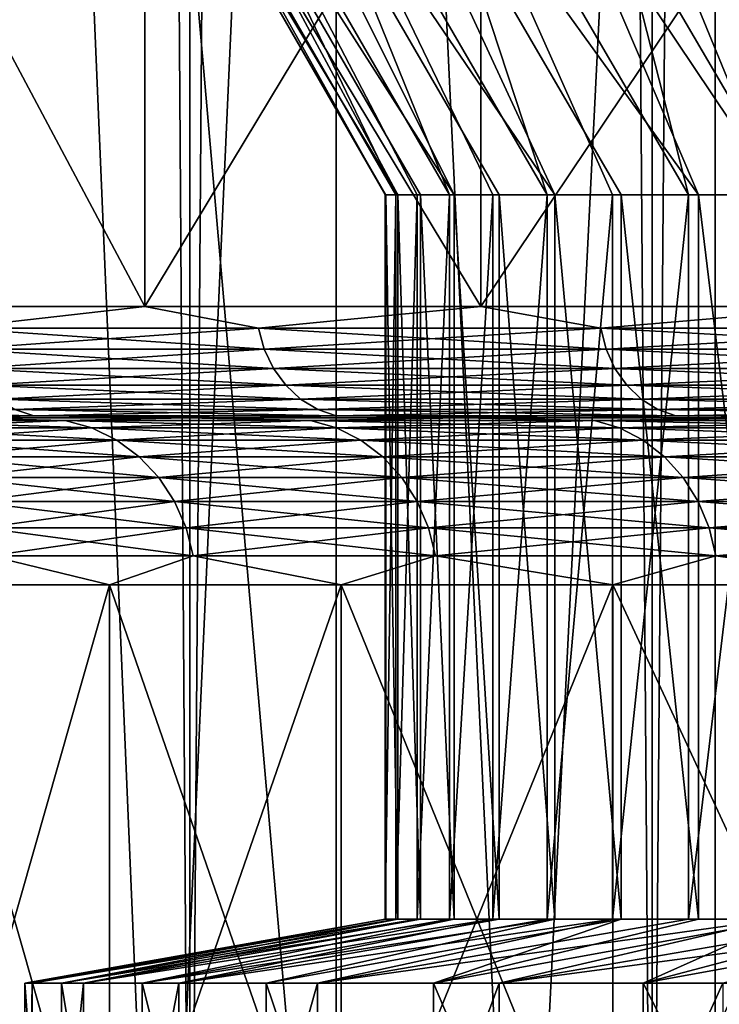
# Model space of a CAD drawing. Header units: metres. Extents: x -30 to 30, y -76 to 64.
# Tile 34 of 256: x -18.75 to -17.5, y -52.95 to -51.19. Entities that reach past the tile are written whole.
import ezdxf

# ---------------------------------------------------------------- set-up
doc = ezdxf.new("R2010")
doc.units = ezdxf.units.M
doc.layers.add('solid_508511', color=7, linetype='CONTINUOUS')

msp = doc.modelspace()

# ---------------------------------------------------------------- linework, layer by layer
at = {"layer": 'solid_508511'}
for points in [[(-19.216213, -54, -12.638717), (-19.216236, 57.5, -12.638679), (-18.448826, 57.5, -13.734654)], [(-18.448824, -54, 13.734659), (-18.448826, 57.5, 13.734654), (-19.216236, 57.5, 12.638679)], [(-19.216213, -54, 12.638717), (-18.448824, -54, 13.734659), (-19.216236, 57.5, 12.638679)], [(-18.448824, -54, -13.734659), (-19.216213, -54, -12.638717), (-18.448826, 57.5, -13.734654)], [(-18.448824, -54, -13.734659), (-18.448826, 57.5, -13.734654), (-17.618999, 57.5, -14.784141)], [(-17.619013, -54, 14.784127), (-17.618999, 57.5, 14.784141), (-18.448826, 57.5, 13.734654)], [(-18.448824, -54, 13.734659), (-17.619013, -54, 14.784127), (-18.448826, 57.5, 13.734654)], [(-17.619013, -54, -14.784127), (-18.448824, -54, -13.734659), (-17.618999, 57.5, -14.784141)], [(-17.619013, -54, -14.784127), (-17.618999, 57.5, -14.784141), (-16.729612, 57.5, -15.783537)], [(-16.729582, -54, -15.783569), (-17.619013, -54, -14.784127), (-16.729612, 57.5, -15.783537)], [(-17.619013, -54, 14.784127), (-16.729582, -54, 15.783569), (-17.618999, 57.5, 14.784141)], [(-16.729582, -54, 15.783569), (-16.729612, 57.5, 15.783537), (-17.618999, 57.5, 14.784141)], [(-18.798429, -54, -9.360506), (-18.501255, -54, -9.934965), (-18.798304, -47, -9.360759)], [(-18.501255, -54, 9.934965), (-18.798429, -54, 9.360506), (-18.798304, -47, 9.360759)], [(-18.186533, -54, -10.500001), (-18.186512, -47, -10.500049), (-18.798304, -47, -9.360759)], [(-18.501255, -54, -9.934965), (-18.186533, -54, -10.500001), (-18.798304, -47, -9.360759)], [(-18.501255, -54, 9.934965), (-18.798304, -47, 9.360759), (-18.186512, -47, 10.500049)], [(-18.186533, -54, 10.500001), (-18.501255, -54, 9.934965), (-18.186512, -47, 10.500049)], [(-18.186533, -54, -10.500001), (-17.854559, -54, -11.055076), (-18.186512, -47, -10.500049)], [(-17.854559, -54, 11.055076), (-18.186533, -54, 10.500001), (-18.186512, -47, 10.500049)], [(-17.854559, -54, -11.055076), (-17.505795, -47, -11.599435), (-18.186512, -47, -10.500049)], [(-17.854559, -54, 11.055076), (-18.186512, -47, 10.500049), (-17.505795, -47, 11.599435)], [(-17.854559, -54, -11.055076), (-17.50565, -54, -11.599666), (-17.505795, -47, -11.599435)], [(-17.50565, -54, 11.599666), (-17.854559, -54, 11.055076), (-17.505795, -47, 11.599435)], [(-16.758362, -54, -12.655328), (-16.758091, -47, -12.655681), (-17.505795, -47, -11.599435)], [(-17.140135, -54, -12.133251), (-16.758362, -54, -12.655328), (-17.505795, -47, -11.599435)], [(-17.50565, -54, -11.599666), (-17.140135, -54, -12.133251), (-17.505795, -47, -11.599435)], [(-17.50565, -54, 11.599666), (-17.505795, -47, 11.599435), (-16.758091, -47, 12.655681)], [(-17.140135, -54, 12.133251), (-17.50565, -54, 11.599666), (-16.758091, -47, 12.655681)], [(-18.075813, -51.5, -0.935416), (-18.613186, -50.5, -1.54682), (-18.674301, -50.5, -0.337605)], [(-18.098093, -51.5, 0.262706), (-18.674301, -50.5, -0.337605), (-18.656912, -50.5, 0.873546)], [(-18.096874, -51.5, -0.336333), (-18.674301, -50.5, -0.337605), (-18.098093, -51.5, 0.262706)], [(-18.075813, -51.5, -0.935416), (-18.674301, -50.5, -0.337605), (-18.096874, -51.5, -0.336333)], [(-18.079485, -51.5, 0.861537), (-18.656912, -50.5, 0.873546), (-18.561098, -50.5, 2.080669)], [(-18.098093, -51.5, 0.262706), (-18.656912, -50.5, 0.873546), (-18.079485, -51.5, 0.861537)], [(-17.974258, -51.5, -2.129802), (-18.473766, -50.5, -2.75016), (-18.613186, -50.5, -1.54682)], [(-18.034916, -51.5, -1.53356), (-18.613186, -50.5, -1.54682), (-18.075813, -51.5, -0.935416)], [(-17.974258, -51.5, -2.129802), (-18.613186, -50.5, -1.54682), (-18.034916, -51.5, -1.53356)], [(-17.982792, -51.5, 2.056502), (-18.561098, -50.5, 2.080669), (-18.387222, -50.5, 3.279238)], [(-18.041035, -51.5, 1.459806), (-18.561098, -50.5, 2.080669), (-17.982792, -51.5, 2.056502)], [(-18.079485, -51.5, 0.861537), (-18.561098, -50.5, 2.080669), (-18.041035, -51.5, 1.459806)], [(-17.793976, -51.5, -3.314277), (-18.256777, -50.5, -3.941254), (-18.473766, -50.5, -2.75016)], [(-17.893946, -51.5, -2.723361), (-18.473766, -50.5, -2.75016), (-17.974258, -51.5, -2.129802)], [(-17.793976, -51.5, -3.314277), (-18.473766, -50.5, -2.75016), (-17.893946, -51.5, -2.723361)], [(-17.807354, -51.5, 3.241626), (-18.387222, -50.5, 3.279238), (-18.136044, -50.5, 4.464017)], [(-17.904863, -51.5, 2.650629), (-18.387222, -50.5, 3.279238), (-17.807354, -51.5, 3.241626)], [(-17.982792, -51.5, 2.056502), (-18.387222, -50.5, 3.279238), (-17.904863, -51.5, 2.650629)], [(-17.535547, -51.5, -4.484925), (-17.962893, -50.5, -5.116424), (-18.256777, -50.5, -3.941254)], [(-17.674458, -51.5, -3.901739), (-18.256777, -50.5, -3.941254), (-17.793976, -51.5, -3.314277)], [(-17.535547, -51.5, -4.484925), (-18.256777, -50.5, -3.941254), (-17.674458, -51.5, -3.901739)], [(-17.553726, -51.5, 4.41324), (-18.136044, -50.5, 4.464017), (-17.808678, -50.5, 5.629762)], [(-17.690258, -51.5, 3.829464), (-18.136044, -50.5, 4.464017), (-17.553726, -51.5, 4.41324)], [(-17.807354, -51.5, 3.241626), (-18.136044, -50.5, 4.464017), (-17.690258, -51.5, 3.829464)], [(-17.200438, -51.5, -5.635155), (-17.593628, -50.5, -6.269584), (-17.962893, -50.5, -5.116424)], [(-17.377529, -51.5, -5.062752), (-17.962893, -50.5, -5.116424), (-17.535547, -51.5, -4.484925)], [(-17.200438, -51.5, -5.635155), (-17.962893, -50.5, -5.116424), (-17.377529, -51.5, -5.062752)], [(-17.223259, -51.5, 5.56501), (-17.808678, -50.5, 5.629762), (-17.406281, -50.5, 6.772357)], [(-17.397966, -51.5, 4.992068), (-17.808678, -50.5, 5.629762), (-17.223259, -51.5, 5.56501)], [(-17.553726, -51.5, 4.41324), (-17.808678, -50.5, 5.629762), (-17.397966, -51.5, 4.992068)], [(-16.789688, -51.5, -6.761389), (-17.150316, -50.5, -7.39661), (-17.593628, -50.5, -6.269584)], [(-17.004427, -51.5, -6.20157), (-17.593628, -50.5, -6.269584), (-17.200438, -51.5, -5.635155)], [(-16.789688, -51.5, -6.761389), (-17.593628, -50.5, -6.269584), (-17.004427, -51.5, -6.20157)], [(-19.062742, -51.700001, -8.068573), (-19.062742, -50.700001, -8.068573), (-18.529877, -50.700001, -9.22679)], [(-18.529877, -51.700001, -9.22679), (-19.062742, -51.700001, -8.068573), (-18.529877, -50.700001, -9.22679)], [(-18.529877, -51.700001, 9.22679), (-18.529877, -50.700001, 9.22679), (-19.062742, -50.700001, 8.068573)], [(-19.062742, -51.700001, 8.068573), (-18.529877, -51.700001, 9.22679), (-19.062742, -50.700001, 8.068573)], [(-18.529877, -51.700001, -9.22679), (-18.529877, -50.700001, -9.22679), (-17.926722, -50.700001, -10.350007)], [(-17.926722, -51.700001, -10.350007), (-18.529877, -51.700001, -9.22679), (-17.926722, -50.700001, -10.350007)], [(-17.926722, -51.700001, 10.350007), (-17.926722, -50.700001, 10.350007), (-18.529877, -50.700001, 9.22679)], [(-18.529877, -51.700001, 9.22679), (-17.926722, -51.700001, 10.350007), (-18.529877, -50.700001, 9.22679)], [(-17.926722, -51.700001, -10.350007), (-17.926722, -50.700001, -10.350007), (-17.255564, -50.700001, -11.433962)], [(-17.255564, -51.700001, -11.433962), (-17.926722, -51.700001, -10.350007), (-17.255564, -50.700001, -11.433962)], [(-17.255564, -51.700001, 11.433962), (-17.255564, -50.700001, 11.433962), (-17.926722, -50.700001, 10.350007)], [(-17.926722, -51.700001, 10.350007), (-17.255564, -51.700001, 11.433962), (-17.926722, -50.700001, 10.350007)], [(-18.079485, -51.5, 0.861537), (-18.079485, -52.799999, 0.861537), (-18.098093, -52.799999, 0.262706)], [(-18.098093, -51.5, 0.262706), (-18.098093, -52.799999, 0.262706), (-18.096874, -52.799999, -0.336333)], [(-18.098093, -51.5, 0.262706), (-18.079485, -51.5, 0.861537), (-18.098093, -52.799999, 0.262706)], [(-18.096874, -51.5, -0.336333), (-18.098093, -51.5, 0.262706), (-18.096874, -52.799999, -0.336333)], [(-18.096874, -51.5, -0.336333), (-18.096874, -52.799999, -0.336333), (-18.075813, -52.799999, -0.935416)], [(-18.075813, -51.5, -0.935416), (-18.096874, -51.5, -0.336333), (-18.075813, -52.799999, -0.935416)], [(-18.041035, -51.5, 1.459806), (-18.041035, -52.799999, 1.459806), (-18.079485, -52.799999, 0.861537)], [(-18.079485, -51.5, 0.861537), (-18.041035, -51.5, 1.459806), (-18.079485, -52.799999, 0.861537)], [(-18.075813, -51.5, -0.935416), (-18.075813, -52.799999, -0.935416), (-18.034916, -52.799999, -1.53356)], [(-18.034916, -51.5, -1.53356), (-18.075813, -51.5, -0.935416), (-18.034916, -52.799999, -1.53356)], [(-17.982792, -51.5, 2.056502), (-17.982792, -52.799999, 2.056502), (-18.041035, -52.799999, 1.459806)], [(-18.041035, -51.5, 1.459806), (-17.982792, -51.5, 2.056502), (-18.041035, -52.799999, 1.459806)], [(-18.034916, -51.5, -1.53356), (-18.034916, -52.799999, -1.53356), (-17.974258, -52.799999, -2.129802)], [(-17.974258, -51.5, -2.129802), (-18.034916, -51.5, -1.53356), (-17.974258, -52.799999, -2.129802)], [(-17.904863, -51.5, 2.650629), (-17.904863, -52.799999, 2.650629), (-17.982792, -52.799999, 2.056502)], [(-17.982792, -51.5, 2.056502), (-17.904863, -51.5, 2.650629), (-17.982792, -52.799999, 2.056502)], [(-17.974258, -51.5, -2.129802), (-17.974258, -52.799999, -2.129802), (-17.893946, -52.799999, -2.723361)], [(-17.893946, -51.5, -2.723361), (-17.974258, -51.5, -2.129802), (-17.893946, -52.799999, -2.723361)], [(-17.807354, -51.5, 3.241626), (-17.807354, -52.799999, 3.241626), (-17.904863, -52.799999, 2.650629)], [(-17.904863, -51.5, 2.650629), (-17.807354, -51.5, 3.241626), (-17.904863, -52.799999, 2.650629)], [(-17.893946, -51.5, -2.723361), (-17.893946, -52.799999, -2.723361), (-17.793976, -52.799999, -3.314277)], [(-17.793976, -51.5, -3.314277), (-17.893946, -51.5, -2.723361), (-17.793976, -52.799999, -3.314277)], [(-17.690258, -51.5, 3.829464), (-17.690258, -52.799999, 3.829464), (-17.807354, -52.799999, 3.241626)], [(-17.807354, -51.5, 3.241626), (-17.690258, -51.5, 3.829464), (-17.807354, -52.799999, 3.241626)], [(-17.793976, -51.5, -3.314277), (-17.793976, -52.799999, -3.314277), (-17.674458, -52.799999, -3.901739)], [(-17.674458, -51.5, -3.901739), (-17.793976, -51.5, -3.314277), (-17.674458, -52.799999, -3.901739)], [(-17.553726, -51.5, 4.41324), (-17.553726, -52.799999, 4.41324), (-17.690258, -52.799999, 3.829464)], [(-17.690258, -51.5, 3.829464), (-17.553726, -51.5, 4.41324), (-17.690258, -52.799999, 3.829464)], [(-17.674458, -51.5, -3.901739), (-17.674458, -52.799999, -3.901739), (-17.535547, -52.799999, -4.484925)], [(-17.535547, -51.5, -4.484925), (-17.674458, -51.5, -3.901739), (-17.535547, -52.799999, -4.484925)], [(-17.397966, -51.5, 4.992068), (-17.397966, -52.799999, 4.992068), (-17.553726, -52.799999, 4.41324)], [(-17.553726, -51.5, 4.41324), (-17.397966, -51.5, 4.992068), (-17.553726, -52.799999, 4.41324)], [(-17.535547, -51.5, -4.484925), (-17.535547, -52.799999, -4.484925), (-17.377529, -52.799999, -5.062752)], [(-17.377529, -51.5, -5.062752), (-17.535547, -51.5, -4.484925), (-17.377529, -52.799999, -5.062752)], [(-18.872822, -51.739017, 8.493968), (-18.529877, -51.700001, 9.22679), (-19.062742, -51.700001, 8.068573)], [(-18.872822, -51.739017, -8.493968), (-19.062742, -51.700001, -8.068573), (-18.529877, -51.700001, -9.22679)], [(-18.872822, -51.739017, 8.493968), (-18.325537, -51.739017, 9.617984), (-18.529877, -51.700001, 9.22679)], [(-18.325537, -51.739017, -9.617984), (-18.872822, -51.739017, -8.493968), (-18.529877, -51.700001, -9.22679)], [(-18.325537, -51.739017, 9.617984), (-17.926722, -51.700001, 10.350007), (-18.529877, -51.700001, 9.22679)], [(-18.325537, -51.739017, -9.617984), (-18.529877, -51.700001, -9.22679), (-17.926722, -51.700001, -10.350007)], [(-18.325537, -51.739017, 9.617984), (-17.711384, -51.739017, 10.706904), (-17.926722, -51.700001, 10.350007)], [(-17.711384, -51.739017, -10.706904), (-18.325537, -51.739017, -9.617984), (-17.926722, -51.700001, -10.350007)], [(-17.711384, -51.739017, 10.706904), (-17.255564, -51.700001, 11.433962), (-17.926722, -51.700001, 10.350007)], [(-17.711384, -51.739017, -10.706904), (-17.926722, -51.700001, -10.350007), (-17.255564, -51.700001, -11.433962)], [(-17.711384, -51.739017, 10.706904), (-17.032604, -51.739017, 11.756757), (-17.255564, -51.700001, 11.433962)], [(-17.032604, -51.739017, -11.756757), (-17.711384, -51.739017, -10.706904), (-17.255564, -51.700001, -11.433962)], [(-18.315447, -51.776573, 9.612688), (-18.325537, -51.739017, 9.617984), (-18.872822, -51.739017, 8.493968)], [(-18.862431, -51.776573, 8.489291), (-18.315447, -51.776573, 9.612688), (-18.872822, -51.739017, 8.493968)], [(-18.862431, -51.776573, -8.489291), (-18.872822, -51.739017, -8.493968), (-18.325537, -51.739017, -9.617984)], [(-18.315447, -51.776573, -9.612688), (-18.862431, -51.776573, -8.489291), (-18.325537, -51.739017, -9.617984)], [(-17.701632, -51.776573, 10.701009), (-17.711384, -51.739017, 10.706904), (-18.325537, -51.739017, 9.617984)], [(-18.315447, -51.776573, 9.612688), (-17.701632, -51.776573, 10.701009), (-18.325537, -51.739017, 9.617984)], [(-18.315447, -51.776573, -9.612688), (-18.325537, -51.739017, -9.617984), (-17.711384, -51.739017, -10.706904)], [(-17.701632, -51.776573, -10.701009), (-18.315447, -51.776573, -9.612688), (-17.711384, -51.739017, -10.706904)], [(-17.023224, -51.776573, 11.750283), (-17.032604, -51.739017, 11.756757), (-17.711384, -51.739017, 10.706904)], [(-17.701632, -51.776573, 10.701009), (-17.023224, -51.776573, 11.750283), (-17.711384, -51.739017, 10.706904)], [(-17.701632, -51.776573, -10.701009), (-17.711384, -51.739017, -10.706904), (-17.032604, -51.739017, -11.756757)], [(-17.023224, -51.776573, -11.750283), (-17.701632, -51.776573, -10.701009), (-17.032604, -51.739017, -11.756757)], [(-18.299055, -51.81118, 9.604085), (-18.315447, -51.776573, 9.612688), (-18.862431, -51.776573, 8.489291)], [(-18.845551, -51.81118, 8.481694), (-18.299055, -51.81118, 9.604085), (-18.862431, -51.776573, 8.489291)], [(-18.845551, -51.81118, -8.481694), (-18.862431, -51.776573, -8.489291), (-18.315447, -51.776573, -9.612688)], [(-18.299055, -51.81118, -9.604085), (-18.845551, -51.81118, -8.481694), (-18.315447, -51.776573, -9.612688)], [(-17.685789, -51.81118, 10.691433), (-17.701632, -51.776573, 10.701009), (-18.315447, -51.776573, 9.612688)], [(-18.299055, -51.81118, 9.604085), (-17.685789, -51.81118, 10.691433), (-18.315447, -51.776573, 9.612688)], [(-18.299055, -51.81118, -9.604085), (-18.315447, -51.776573, -9.612688), (-17.701632, -51.776573, -10.701009)], [(-17.685789, -51.81118, -10.691433), (-18.299055, -51.81118, -9.604085), (-17.701632, -51.776573, -10.701009)], [(-17.00799, -51.81118, 11.739768), (-17.023224, -51.776573, 11.750283), (-17.701632, -51.776573, 10.701009)], [(-17.685789, -51.81118, 10.691433), (-17.00799, -51.81118, 11.739768), (-17.701632, -51.776573, 10.701009)], [(-17.685789, -51.81118, -10.691433), (-17.701632, -51.776573, -10.701009), (-17.023224, -51.776573, -11.750283)], [(-17.00799, -51.81118, -11.739768), (-17.685789, -51.81118, -10.691433), (-17.023224, -51.776573, -11.750283)], [(-18.276997, -51.841503, 9.592508), (-18.299055, -51.81118, 9.604085), (-18.845551, -51.81118, 8.481694)], [(-18.822832, -51.841503, 8.47147), (-18.276997, -51.841503, 9.592508), (-18.845551, -51.81118, 8.481694)], [(-18.822832, -51.841503, -8.47147), (-18.845551, -51.81118, -8.481694), (-18.299055, -51.81118, -9.604085)], [(-18.276997, -51.841503, -9.592508), (-18.822832, -51.841503, -8.47147), (-18.299055, -51.81118, -9.604085)], [(-17.664471, -51.841503, 10.678545), (-17.685789, -51.81118, 10.691433), (-18.299055, -51.81118, 9.604085)], [(-18.276997, -51.841503, 9.592508), (-17.664471, -51.841503, 10.678545), (-18.299055, -51.81118, 9.604085)], [(-18.276997, -51.841503, -9.592508), (-18.299055, -51.81118, -9.604085), (-17.685789, -51.81118, -10.691433)], [(-17.664471, -51.841503, -10.678545), (-18.276997, -51.841503, -9.592508), (-17.685789, -51.81118, -10.691433)], [(-16.987488, -51.841503, 11.725616), (-17.00799, -51.81118, 11.739768), (-17.685789, -51.81118, 10.691433)], [(-17.664471, -51.841503, 10.678545), (-16.987488, -51.841503, 11.725616), (-17.685789, -51.81118, 10.691433)], [(-17.664471, -51.841503, -10.678545), (-17.685789, -51.81118, -10.691433), (-17.00799, -51.81118, -11.739768)], [(-16.987488, -51.841503, -11.725616), (-17.664471, -51.841503, -10.678545), (-17.00799, -51.81118, -11.739768)], [(-18.25012, -51.866383, 9.578402), (-18.276997, -51.841503, 9.592508), (-18.822832, -51.841503, 8.47147)], [(-18.795153, -51.866383, 8.459011), (-18.25012, -51.866383, 9.578402), (-18.822832, -51.841503, 8.47147)], [(-18.795153, -51.866383, -8.459011), (-18.822832, -51.841503, -8.47147), (-18.276997, -51.841503, -9.592508)], [(-18.25012, -51.866383, -9.578402), (-18.795153, -51.866383, -8.459011), (-18.276997, -51.841503, -9.592508)], [(-17.638494, -51.866383, 10.662841), (-17.664471, -51.841503, 10.678545), (-18.276997, -51.841503, 9.592508)], [(-18.25012, -51.866383, 9.578402), (-17.638494, -51.866383, 10.662841), (-18.276997, -51.841503, 9.592508)], [(-18.25012, -51.866383, -9.578402), (-18.276997, -51.841503, -9.592508), (-17.664471, -51.841503, -10.678545)], [(-17.638494, -51.866383, -10.662841), (-18.25012, -51.866383, -9.578402), (-17.664471, -51.841503, -10.678545)], [(-16.962507, -51.866383, 11.708373), (-16.987488, -51.841503, 11.725616), (-17.664471, -51.841503, 10.678545)], [(-17.638494, -51.866383, 10.662841), (-16.962507, -51.866383, 11.708373), (-17.664471, -51.841503, 10.678545)], [(-17.638494, -51.866383, -10.662841), (-17.664471, -51.841503, -10.678545), (-16.987488, -51.841503, -11.725616)], [(-16.962507, -51.866383, -11.708373), (-17.638494, -51.866383, -10.662841), (-16.987488, -51.841503, -11.725616)], [(-18.219458, -51.88485, 9.562309), (-18.25012, -51.866383, 9.578402), (-18.795153, -51.866383, 8.459011)], [(-18.763575, -51.88485, 8.444799), (-18.219458, -51.88485, 9.562309), (-18.795153, -51.866383, 8.459011)], [(-18.763575, -51.88485, -8.444799), (-18.795153, -51.866383, -8.459011), (-18.25012, -51.866383, -9.578402)], [(-18.219458, -51.88485, -9.562309), (-18.763575, -51.88485, -8.444799), (-18.25012, -51.866383, -9.578402)], [(-17.60886, -51.88485, 10.644927), (-17.638494, -51.866383, 10.662841), (-18.25012, -51.866383, 9.578402)], [(-18.219458, -51.88485, 9.562309), (-17.60886, -51.88485, 10.644927), (-18.25012, -51.866383, 9.578402)], [(-18.219458, -51.88485, -9.562309), (-18.25012, -51.866383, -9.578402), (-17.638494, -51.866383, -10.662841)], [(-17.60886, -51.88485, -10.644927), (-18.219458, -51.88485, -9.562309), (-17.638494, -51.866383, -10.662841)], [(-16.934008, -51.88485, 11.688702), (-16.962507, -51.866383, 11.708373), (-17.638494, -51.866383, 10.662841)], [(-17.60886, -51.88485, 10.644927), (-16.934008, -51.88485, 11.688702), (-17.638494, -51.866383, 10.662841)], [(-17.60886, -51.88485, -10.644927), (-17.638494, -51.866383, -10.662841), (-16.962507, -51.866383, -11.708373)], [(-16.934008, -51.88485, -11.688702), (-17.60886, -51.88485, -10.644927), (-16.962507, -51.866383, -11.708373)], [(-18.729317, -51.896202, 8.429381), (-18.763575, -51.88485, 8.444799), (-19.239227, -51.88485, 7.296476)], [(-19.2041, -51.896202, 7.283154), (-18.729317, -51.896202, 8.429381), (-19.239227, -51.88485, 7.296476)], [(-18.729317, -51.896202, -8.429381), (-19.2041, -51.896202, -7.283154), (-18.763575, -51.88485, -8.444799)], [(-18.186193, -51.896202, 9.54485), (-18.219458, -51.88485, 9.562309), (-18.763575, -51.88485, 8.444799)], [(-18.729317, -51.896202, 8.429381), (-18.186193, -51.896202, 9.54485), (-18.763575, -51.88485, 8.444799)], [(-18.729317, -51.896202, -8.429381), (-18.763575, -51.88485, -8.444799), (-18.219458, -51.88485, -9.562309)], [(-18.186193, -51.896202, -9.54485), (-18.729317, -51.896202, -8.429381), (-18.219458, -51.88485, -9.562309)], [(-17.57671, -51.896202, 10.625491), (-17.60886, -51.88485, 10.644927), (-18.219458, -51.88485, 9.562309)], [(-18.186193, -51.896202, 9.54485), (-17.57671, -51.896202, 10.625491), (-18.219458, -51.88485, 9.562309)], [(-18.186193, -51.896202, -9.54485), (-18.219458, -51.88485, -9.562309), (-17.60886, -51.88485, -10.644927)], [(-17.57671, -51.896202, -10.625491), (-18.186193, -51.896202, -9.54485), (-17.60886, -51.88485, -10.644927)], [(-16.90309, -51.896202, 11.667361), (-16.934008, -51.88485, 11.688702), (-17.60886, -51.88485, 10.644927)], [(-17.57671, -51.896202, 10.625491), (-16.90309, -51.896202, 11.667361), (-17.60886, -51.88485, 10.644927)], [(-17.57671, -51.896202, -10.625491), (-17.60886, -51.88485, -10.644927), (-16.934008, -51.88485, -11.688702)], [(-16.90309, -51.896202, -11.667361), (-17.57671, -51.896202, -10.625491), (-16.934008, -51.88485, -11.688702)], [(-18.729317, -51.896202, -8.429381), (-18.878208, -51.900002, -7.991447), (-19.2041, -51.896202, -7.283154)], [(-19.2041, -51.896202, 7.283154), (-18.87821, -51.900002, 7.991441), (-18.729317, -51.896202, 8.429381)], [(-18.672823, -51.904495, 6.580049), (-18.878244, -51.900002, 6.134686), (-19.04248, -51.904495, 5.418053)], [(-19.04248, -51.904495, -5.418053), (-18.878242, -51.900002, -6.134693), (-18.672823, -51.904495, -6.580049)], [(-19.04248, -51.904495, -5.418053), (-18.672823, -51.904495, -6.580049), (-18.993834, -51.917984, -5.404212)], [(-19.04248, -51.904495, 5.418053), (-18.993834, -51.917984, 5.404212), (-18.62512, -51.917984, 6.563239)], [(-18.672823, -51.904495, 6.580049), (-19.04248, -51.904495, 5.418053), (-18.62512, -51.917984, 6.563239)], [(-18.672823, -51.904495, -6.580049), (-18.62512, -51.917984, -6.563239), (-18.993834, -51.917984, -5.404212)], [(-18.878244, -51.900002, 6.134686), (-18.455763, -51.900002, 7.30803), (-18.87821, -51.900002, 7.991441)], [(-18.672823, -51.904495, 6.580049), (-18.455763, -51.900002, 7.30803), (-18.878244, -51.900002, 6.134686)], [(-18.878242, -51.900002, -6.134693), (-18.878208, -51.900002, -7.991447), (-18.350355, -51.900002, -9.138622)], [(-18.455759, -51.900002, -7.308037), (-18.878242, -51.900002, -6.134693), (-18.350355, -51.900002, -9.138622)], [(-18.672823, -51.904495, -6.580049), (-18.878242, -51.900002, -6.134693), (-18.455759, -51.900002, -7.308037)], [(-18.729317, -51.896202, 8.429381), (-18.87821, -51.900002, 7.991441), (-18.350357, -51.900002, 9.138616)], [(-18.455763, -51.900002, 7.30803), (-18.350357, -51.900002, 9.138616), (-18.87821, -51.900002, 7.991441)], [(-18.729317, -51.896202, -8.429381), (-18.350355, -51.900002, -9.138622), (-18.878208, -51.900002, -7.991447)], [(-18.186193, -51.896202, -9.54485), (-18.350355, -51.900002, -9.138622), (-18.729317, -51.896202, -8.429381)], [(-18.729317, -51.896202, 8.429381), (-18.350357, -51.900002, 9.138616), (-18.186193, -51.896202, 9.54485)], [(-18.232332, -51.904495, 7.717084), (-18.455763, -51.900002, 7.30803), (-18.672823, -51.904495, 6.580049)], [(-18.672823, -51.904495, -6.580049), (-18.455759, -51.900002, -7.308037), (-18.232332, -51.904495, -7.717084)], [(-18.672823, -51.904495, -6.580049), (-18.232332, -51.904495, -7.717084), (-18.62512, -51.917984, -6.563239)], [(-18.672823, -51.904495, 6.580049), (-18.62512, -51.917984, 6.563239), (-18.185757, -51.917984, 7.69737)], [(-18.232332, -51.904495, 7.717084), (-18.672823, -51.904495, 6.580049), (-18.185757, -51.917984, 7.69737)], [(-18.232332, -51.904495, -7.717084), (-18.185757, -51.917984, -7.69737), (-18.62512, -51.917984, -6.563239)], [(-18.455763, -51.900002, 7.30803), (-17.960394, -51.900002, 8.452614), (-18.350357, -51.900002, 9.138616)], [(-18.232332, -51.904495, 7.717084), (-17.960394, -51.900002, 8.452614), (-18.455763, -51.900002, 7.30803)], [(-17.96039, -51.900002, -8.452621), (-18.455759, -51.900002, -7.308037), (-18.350355, -51.900002, -9.138622)], [(-18.232332, -51.904495, -7.717084), (-18.455759, -51.900002, -7.308037), (-17.96039, -51.900002, -8.452621)], [(-18.186193, -51.896202, 9.54485), (-18.350357, -51.900002, 9.138616), (-17.752913, -51.900002, 10.251054)], [(-17.960394, -51.900002, 8.452614), (-17.752913, -51.900002, 10.251054), (-18.350357, -51.900002, 9.138616)], [(-18.186193, -51.896202, -9.54485), (-17.752909, -51.900002, -10.25106), (-18.350355, -51.900002, -9.138622)], [(-17.96039, -51.900002, -8.452621), (-18.350355, -51.900002, -9.138622), (-17.752909, -51.900002, -10.25106)], [(-17.722681, -51.904495, 8.824847), (-17.960394, -51.900002, 8.452614), (-18.232332, -51.904495, 7.717084)], [(-18.232332, -51.904495, -7.717084), (-17.96039, -51.900002, -8.452621), (-17.722681, -51.904495, -8.824847)], [(-18.232332, -51.904495, -7.717084), (-17.722681, -51.904495, -8.824847), (-18.185757, -51.917984, -7.69737)], [(-18.232332, -51.904495, 7.717084), (-18.185757, -51.917984, 7.69737), (-17.677406, -51.917984, 8.802302)], [(-17.722681, -51.904495, 8.824847), (-18.232332, -51.904495, 7.717084), (-17.677406, -51.917984, 8.802302)], [(-17.57671, -51.896202, -10.625491), (-17.752909, -51.900002, -10.25106), (-18.186193, -51.896202, -9.54485)], [(-18.186193, -51.896202, 9.54485), (-17.752913, -51.900002, 10.251054), (-17.57671, -51.896202, 10.625491)], [(-17.722681, -51.904495, -8.824847), (-17.677406, -51.917984, -8.802302), (-18.185757, -51.917984, -7.69737)], [(-17.960394, -51.900002, 8.452614), (-17.394131, -51.900002, 9.563822), (-17.752913, -51.900002, 10.251054)], [(-17.722681, -51.904495, 8.824847), (-17.394131, -51.900002, 9.563822), (-17.960394, -51.900002, 8.452614)], [(-17.394127, -51.900002, -9.563828), (-17.96039, -51.900002, -8.452621), (-17.752909, -51.900002, -10.25106)], [(-17.722681, -51.904495, -8.824847), (-17.96039, -51.900002, -8.452621), (-17.394127, -51.900002, -9.563828)], [(-17.57671, -51.896202, 10.625491), (-17.752913, -51.900002, 10.251054), (-17.088108, -51.900002, 11.324597)], [(-17.394131, -51.900002, 9.563822), (-17.088108, -51.900002, 11.324597), (-17.752913, -51.900002, 10.251054)], [(-17.57671, -51.896202, -10.625491), (-17.088104, -51.900002, -11.324603), (-17.752909, -51.900002, -10.25106)], [(-17.394127, -51.900002, -9.563828), (-17.752909, -51.900002, -10.25106), (-17.088104, -51.900002, -11.324603)], [(-17.145802, -51.904495, 9.899134), (-17.394131, -51.900002, 9.563822), (-17.722681, -51.904495, 8.824847)], [(-17.722681, -51.904495, -8.824847), (-17.394127, -51.900002, -9.563828), (-17.145802, -51.904495, -9.899134)], [(-17.722681, -51.904495, -8.824847), (-17.145802, -51.904495, -9.899134), (-17.677406, -51.917984, -8.802302)], [(-17.722681, -51.904495, 8.824847), (-17.677406, -51.917984, 8.802302), (-17.102001, -51.917984, 9.873844)], [(-17.145802, -51.904495, 9.899134), (-17.722681, -51.904495, 8.824847), (-17.102001, -51.917984, 9.873844)], [(-17.145802, -51.904495, -9.899134), (-17.102001, -51.917984, -9.873844), (-17.677406, -51.917984, -8.802302)], [(-16.90309, -51.896202, -11.667361), (-17.088104, -51.900002, -11.324603), (-17.57671, -51.896202, -10.625491)], [(-17.57671, -51.896202, 10.625491), (-17.088108, -51.900002, 11.324597), (-16.90309, -51.896202, 11.667361)], [(-18.993834, -51.917984, -5.404212), (-18.62512, -51.917984, -6.563239), (-18.948183, -51.940063, -5.391223)], [(-18.993834, -51.917984, 5.404212), (-18.948183, -51.940063, 5.391223), (-18.580357, -51.940063, 6.547465)], [(-18.62512, -51.917984, 6.563239), (-18.993834, -51.917984, 5.404212), (-18.580357, -51.940063, 6.547465)], [(-18.62512, -51.917984, -6.563239), (-18.580357, -51.940063, -6.547465), (-18.948183, -51.940063, -5.391223)], [(-18.62512, -51.917984, -6.563239), (-18.185757, -51.917984, -7.69737), (-18.580357, -51.940063, -6.547465)], [(-18.62512, -51.917984, 6.563239), (-18.580357, -51.940063, 6.547465), (-18.142048, -51.940063, 7.67887)], [(-18.185757, -51.917984, 7.69737), (-18.62512, -51.917984, 6.563239), (-18.142048, -51.940063, 7.67887)], [(-18.185757, -51.917984, -7.69737), (-18.142048, -51.940063, -7.67887), (-18.580357, -51.940063, -6.547465)], [(-18.185757, -51.917984, -7.69737), (-17.677406, -51.917984, -8.802302), (-18.142048, -51.940063, -7.67887)], [(-18.185757, -51.917984, 7.69737), (-18.142048, -51.940063, 7.67887), (-17.63492, -51.940063, 8.781147)], [(-17.677406, -51.917984, 8.802302), (-18.185757, -51.917984, 7.69737), (-17.63492, -51.940063, 8.781147)], [(-17.677406, -51.917984, -8.802302), (-17.63492, -51.940063, -8.781147), (-18.142048, -51.940063, -7.67887)], [(-17.677406, -51.917984, -8.802302), (-17.102001, -51.917984, -9.873844), (-17.63492, -51.940063, -8.781147)], [(-17.677406, -51.917984, 8.802302), (-17.63492, -51.940063, 8.781147), (-17.060896, -51.940063, 9.850113)], [(-17.102001, -51.917984, 9.873844), (-17.677406, -51.917984, 8.802302), (-17.060896, -51.940063, 9.850113)], [(-17.102001, -51.917984, -9.873844), (-17.060896, -51.940063, -9.850113), (-17.63492, -51.940063, -8.781147)], [(-18.948183, -51.940063, -5.391223), (-18.580357, -51.940063, -6.547465), (-18.906918, -51.970051, -5.379482)], [(-18.948183, -51.940063, 5.391223), (-18.906918, -51.970051, 5.379482), (-18.539892, -51.970051, 6.533206)], [(-18.580357, -51.940063, 6.547465), (-18.948183, -51.940063, 5.391223), (-18.539892, -51.970051, 6.533206)], [(-18.580357, -51.940063, -6.547465), (-18.539892, -51.970051, -6.533206), (-18.906918, -51.970051, -5.379482)], [(-18.580357, -51.940063, -6.547465), (-18.142048, -51.940063, -7.67887), (-18.539892, -51.970051, -6.533206)], [(-18.580357, -51.940063, 6.547465), (-18.539892, -51.970051, 6.533206), (-18.102539, -51.970051, 7.662147)], [(-18.142048, -51.940063, 7.67887), (-18.580357, -51.940063, 6.547465), (-18.102539, -51.970051, 7.662147)], [(-18.142048, -51.940063, -7.67887), (-18.102539, -51.970051, -7.662147), (-18.539892, -51.970051, -6.533206)], [(-18.142048, -51.940063, -7.67887), (-17.63492, -51.940063, -8.781147), (-18.102539, -51.970051, -7.662147)], [(-18.142048, -51.940063, 7.67887), (-18.102539, -51.970051, 7.662147), (-17.596516, -51.970051, 8.762023)], [(-17.63492, -51.940063, 8.781147), (-18.142048, -51.940063, 7.67887), (-17.596516, -51.970051, 8.762023)], [(-17.63492, -51.940063, -8.781147), (-17.596516, -51.970051, -8.762023), (-18.102539, -51.970051, -7.662147)], [(-17.63492, -51.940063, -8.781147), (-17.060896, -51.940063, -9.850113), (-17.596516, -51.970051, -8.762023)], [(-17.63492, -51.940063, 8.781147), (-17.596516, -51.970051, 8.762023), (-17.023743, -51.970051, 9.828662)], [(-17.060896, -51.940063, 9.850113), (-17.63492, -51.940063, 8.781147), (-17.023743, -51.970051, 9.828662)], [(-17.060896, -51.940063, -9.850113), (-17.023743, -51.970051, -9.828662), (-17.596516, -51.970051, -8.762023)], [(-18.906918, -51.970051, -5.379482), (-18.539892, -51.970051, -6.533206), (-18.871296, -52.007042, -5.369347)], [(-18.906918, -51.970051, 5.379482), (-18.871296, -52.007042, 5.369347), (-18.504961, -52.007042, 6.520897)], [(-18.539892, -51.970051, 6.533206), (-18.906918, -51.970051, 5.379482), (-18.504961, -52.007042, 6.520897)], [(-18.539892, -51.970051, -6.533206), (-18.504961, -52.007042, -6.520897), (-18.871296, -52.007042, -5.369347)], [(-18.539892, -51.970051, -6.533206), (-18.102539, -51.970051, -7.662147), (-18.504961, -52.007042, -6.520897)], [(-18.539892, -51.970051, 6.533206), (-18.504961, -52.007042, 6.520897), (-18.068432, -52.007042, 7.647711)], [(-18.102539, -51.970051, 7.662147), (-18.539892, -51.970051, 6.533206), (-18.068432, -52.007042, 7.647711)], [(-18.102539, -51.970051, -7.662147), (-18.068432, -52.007042, -7.647711), (-18.504961, -52.007042, -6.520897)], [(-18.102539, -51.970051, -7.662147), (-17.596516, -51.970051, -8.762023), (-18.068432, -52.007042, -7.647711)], [(-18.102539, -51.970051, 7.662147), (-18.068432, -52.007042, 7.647711), (-17.563362, -52.007042, 8.745515)], [(-17.596516, -51.970051, 8.762023), (-18.102539, -51.970051, 7.662147), (-17.563362, -52.007042, 8.745515)], [(-17.596516, -51.970051, -8.762023), (-17.563362, -52.007042, -8.745515), (-18.068432, -52.007042, -7.647711)], [(-17.596516, -51.970051, -8.762023), (-17.023743, -51.970051, -9.828662), (-17.563362, -52.007042, -8.745515)], [(-17.596516, -51.970051, 8.762023), (-17.563362, -52.007042, 8.745515), (-16.991667, -52.007042, 9.810143)], [(-17.023743, -51.970051, 9.828662), (-17.596516, -51.970051, 8.762023), (-16.991667, -52.007042, 9.810143)], [(-17.023743, -51.970051, -9.828662), (-16.991667, -52.007042, -9.810143), (-17.563362, -52.007042, -8.745515)], [(-18.871296, -52.007042, -5.369347), (-18.504961, -52.007042, -6.520897), (-18.8424, -52.049908, -5.361125)], [(-18.871296, -52.007042, 5.369347), (-18.8424, -52.049908, 5.361125), (-18.476625, -52.049908, 6.510912)], [(-18.504961, -52.007042, 6.520897), (-18.871296, -52.007042, 5.369347), (-18.476625, -52.049908, 6.510912)], [(-18.504961, -52.007042, -6.520897), (-18.476625, -52.049908, -6.510912), (-18.8424, -52.049908, -5.361125)], [(-18.504961, -52.007042, -6.520897), (-18.068432, -52.007042, -7.647711), (-18.476625, -52.049908, -6.510912)], [(-18.504961, -52.007042, 6.520897), (-18.476625, -52.049908, 6.510912), (-18.040764, -52.049908, 7.636001)], [(-18.068432, -52.007042, 7.647711), (-18.504961, -52.007042, 6.520897), (-18.040764, -52.049908, 7.636001)], [(-18.068432, -52.007042, -7.647711), (-18.040764, -52.049908, -7.636001), (-18.476625, -52.049908, -6.510912)], [(-18.068432, -52.007042, -7.647711), (-17.563362, -52.007042, -8.745515), (-18.040764, -52.049908, -7.636001)], [(-18.068432, -52.007042, 7.647711), (-18.040764, -52.049908, 7.636001), (-17.536469, -52.049908, 8.732123)], [(-17.563362, -52.007042, 8.745515), (-18.068432, -52.007042, 7.647711), (-17.536469, -52.049908, 8.732123)], [(-17.563362, -52.007042, -8.745515), (-17.536469, -52.049908, -8.732123), (-18.040764, -52.049908, -7.636001)], [(-17.563362, -52.007042, -8.745515), (-16.991667, -52.007042, -9.810143), (-17.536469, -52.049908, -8.732123)], [(-17.563362, -52.007042, 8.745515), (-17.536469, -52.049908, 8.732123), (-16.965651, -52.049908, 9.795122)], [(-16.991667, -52.007042, 9.810143), (-17.563362, -52.007042, 8.745515), (-16.965651, -52.049908, 9.795122)], [(-16.991667, -52.007042, -9.810143), (-16.965651, -52.049908, -9.795122), (-17.536469, -52.049908, -8.732123)], [(-18.8424, -52.049908, -5.361125), (-18.476625, -52.049908, -6.510912), (-18.82111, -52.097343, -5.355068)], [(-18.8424, -52.049908, 5.361125), (-18.82111, -52.097343, 5.355068), (-18.45575, -52.097343, 6.503555)], [(-18.476625, -52.049908, 6.510912), (-18.8424, -52.049908, 5.361125), (-18.45575, -52.097343, 6.503555)], [(-18.476625, -52.049908, -6.510912), (-18.45575, -52.097343, -6.503555), (-18.82111, -52.097343, -5.355068)], [(-18.476625, -52.049908, -6.510912), (-18.040764, -52.049908, -7.636001), (-18.45575, -52.097343, -6.503555)], [(-18.476625, -52.049908, 6.510912), (-18.45575, -52.097343, 6.503555), (-18.02038, -52.097343, 7.627373)], [(-18.040764, -52.049908, 7.636001), (-18.476625, -52.049908, 6.510912), (-18.02038, -52.097343, 7.627373)], [(-18.040764, -52.049908, -7.636001), (-18.02038, -52.097343, -7.627373), (-18.45575, -52.097343, -6.503555)], [(-18.040764, -52.049908, -7.636001), (-17.536469, -52.049908, -8.732123), (-18.02038, -52.097343, -7.627373)], [(-18.040764, -52.049908, 7.636001), (-18.02038, -52.097343, 7.627373), (-17.516653, -52.097343, 8.722258)], [(-17.536469, -52.049908, 8.732123), (-18.040764, -52.049908, 7.636001), (-17.516653, -52.097343, 8.722258)], [(-17.536469, -52.049908, -8.732123), (-17.516653, -52.097343, -8.722258), (-18.02038, -52.097343, -7.627373)], [(-17.536469, -52.049908, -8.732123), (-16.965651, -52.049908, -9.795122), (-17.516653, -52.097343, -8.722258)], [(-17.536469, -52.049908, 8.732123), (-17.516653, -52.097343, 8.722258), (-16.94648, -52.097343, 9.784055)], [(-16.965651, -52.049908, 9.795122), (-17.536469, -52.049908, 8.732123), (-16.94648, -52.097343, 9.784055)], [(-16.965651, -52.049908, -9.795122), (-16.94648, -52.097343, -9.784055), (-17.516653, -52.097343, -8.722258)], [(-18.82111, -52.097343, -5.355068), (-18.45575, -52.097343, -6.503555), (-18.808075, -52.147907, -5.351359)], [(-18.82111, -52.097343, 5.355068), (-18.808075, -52.147907, 5.351359), (-18.442968, -52.147907, 6.499051)], [(-18.45575, -52.097343, 6.503555), (-18.82111, -52.097343, 5.355068), (-18.442968, -52.147907, 6.499051)], [(-18.45575, -52.097343, -6.503555), (-18.442968, -52.147907, -6.499051), (-18.808075, -52.147907, -5.351359)], [(-18.45575, -52.097343, -6.503555), (-18.02038, -52.097343, -7.627373), (-18.442968, -52.147907, -6.499051)], [(-18.45575, -52.097343, 6.503555), (-18.442968, -52.147907, 6.499051), (-18.0079, -52.147907, 7.62209)], [(-18.02038, -52.097343, 7.627373), (-18.45575, -52.097343, 6.503555), (-18.0079, -52.147907, 7.62209)], [(-18.02038, -52.097343, -7.627373), (-18.0079, -52.147907, -7.62209), (-18.442968, -52.147907, -6.499051)], [(-18.02038, -52.097343, -7.627373), (-17.516653, -52.097343, -8.722258), (-18.0079, -52.147907, -7.62209)], [(-18.02038, -52.097343, 7.627373), (-18.0079, -52.147907, 7.62209), (-17.504522, -52.147907, 8.716216)], [(-17.516653, -52.097343, 8.722258), (-18.02038, -52.097343, 7.627373), (-17.504522, -52.147907, 8.716216)], [(-17.516653, -52.097343, -8.722258), (-17.504522, -52.147907, -8.716216), (-18.0079, -52.147907, -7.62209)], [(-17.516653, -52.097343, -8.722258), (-16.94648, -52.097343, -9.784055), (-17.504522, -52.147907, -8.716216)], [(-17.516653, -52.097343, 8.722258), (-17.504522, -52.147907, 8.716216), (-16.934744, -52.147907, 9.777279)], [(-16.94648, -52.097343, 9.784055), (-17.516653, -52.097343, 8.722258), (-16.934744, -52.147907, 9.777279)], [(-16.94648, -52.097343, -9.784055), (-16.934744, -52.147907, -9.777279), (-17.504522, -52.147907, -8.716216)], [(-18.808075, -52.147907, -5.351359), (-18.593153, -52.200001, -6.041286), (-18.935801, -52.200001, -4.861891)], [(-18.808075, -52.147907, 5.351359), (-18.935801, -52.200001, 4.861891), (-18.593153, -52.200001, 6.041286)], [(-18.808075, -52.147907, -5.351359), (-18.442968, -52.147907, -6.499051), (-18.593153, -52.200001, -6.041286)], [(-18.442968, -52.147907, 6.499051), (-18.808075, -52.147907, 5.351359), (-18.593153, -52.200001, 6.041286)], [(-18.442968, -52.147907, -6.499051), (-18.177128, -52.200001, -7.19684), (-18.593153, -52.200001, -6.041286)], [(-18.442968, -52.147907, 6.499051), (-18.593153, -52.200001, 6.041286), (-18.177128, -52.200001, 7.19684)], [(-18.442968, -52.147907, -6.499051), (-18.0079, -52.147907, -7.62209), (-18.177128, -52.200001, -7.19684)], [(-18.0079, -52.147907, 7.62209), (-18.442968, -52.147907, 6.499051), (-18.177128, -52.200001, 7.19684)], [(-18.0079, -52.147907, -7.62209), (-17.689365, -52.200001, -8.323991), (-18.177128, -52.200001, -7.19684)], [(-18.0079, -52.147907, 7.62209), (-18.177128, -52.200001, 7.19684), (-17.689365, -52.200001, 8.323991)], [(-18.0079, -52.147907, -7.62209), (-17.504522, -52.147907, -8.716216), (-17.689365, -52.200001, -8.323991)], [(-17.504522, -52.147907, 8.716216), (-18.0079, -52.147907, 7.62209), (-17.689365, -52.200001, 8.323991)], [(-17.504522, -52.147907, -8.716216), (-17.131792, -52.200001, -9.41829), (-17.689365, -52.200001, -8.323991)], [(-17.504522, -52.147907, 8.716216), (-17.689365, -52.200001, 8.323991), (-17.131792, -52.200001, 9.41829)], [(-17.504522, -52.147907, -8.716216), (-16.934744, -52.147907, -9.777279), (-17.131792, -52.200001, -9.41829)], [(-16.934744, -52.147907, 9.777279), (-17.504522, -52.147907, 8.716216), (-17.131792, -52.200001, 9.41829)], [(-18.935801, -53.400002, -4.861891), (-18.935801, -52.200001, -4.861891), (-18.593153, -52.200001, -6.041286)], [(-18.593153, -53.400002, -6.041286), (-18.935801, -53.400002, -4.861891), (-18.593153, -52.200001, -6.041286)], [(-18.593153, -53.400002, 6.041286), (-18.593153, -52.200001, 6.041286), (-18.935801, -52.200001, 4.861891)], [(-18.935801, -53.400002, 4.861891), (-18.593153, -53.400002, 6.041286), (-18.935801, -52.200001, 4.861891)], [(-18.593153, -53.400002, -6.041286), (-18.593153, -52.200001, -6.041286), (-18.177128, -52.200001, -7.19684)], [(-18.177128, -53.400002, -7.19684), (-18.593153, -53.400002, -6.041286), (-18.177128, -52.200001, -7.19684)], [(-18.177128, -53.400002, 7.19684), (-18.177128, -52.200001, 7.19684), (-18.593153, -52.200001, 6.041286)], [(-18.593153, -53.400002, 6.041286), (-18.177128, -53.400002, 7.19684), (-18.593153, -52.200001, 6.041286)], [(-18.177128, -53.400002, -7.19684), (-18.177128, -52.200001, -7.19684), (-17.689365, -52.200001, -8.323991)], [(-17.689365, -53.400002, -8.323991), (-18.177128, -53.400002, -7.19684), (-17.689365, -52.200001, -8.323991)], [(-17.689365, -53.400002, 8.323991), (-17.689365, -52.200001, 8.323991), (-18.177128, -52.200001, 7.19684)], [(-18.177128, -53.400002, 7.19684), (-17.689365, -53.400002, 8.323991), (-18.177128, -52.200001, 7.19684)], [(-17.689365, -53.400002, -8.323991), (-17.689365, -52.200001, -8.323991), (-17.131792, -52.200001, -9.41829)], [(-17.131792, -53.400002, -9.41829), (-17.689365, -53.400002, -8.323991), (-17.131792, -52.200001, -9.41829)], [(-17.131792, -53.400002, 9.41829), (-17.131792, -52.200001, 9.41829), (-17.689365, -52.200001, 8.323991)], [(-17.689365, -53.400002, 8.323991), (-17.131792, -53.400002, 9.41829), (-17.689365, -52.200001, 8.323991)], [(-18.098093, -52.799999, 0.262706), (-18.732365, -52.914612, 0.813027), (-18.745611, -52.914612, -0.405663)], [(-18.075813, -52.799999, -0.935416), (-18.745611, -52.914612, -0.405663), (-18.67971, -52.914612, -1.622015)], [(-18.096874, -52.799999, -0.336333), (-18.098093, -52.799999, 0.262706), (-18.745611, -52.914612, -0.405663)], [(-18.075813, -52.799999, -0.935416), (-18.096874, -52.799999, -0.336333), (-18.745611, -52.914612, -0.405663)], [(-18.041035, -52.799999, 1.459806), (-18.640018, -52.914612, 2.027856), (-18.732365, -52.914612, 0.813027)], [(-18.079485, -52.799999, 0.861537), (-18.041035, -52.799999, 1.459806), (-18.732365, -52.914612, 0.813027)], [(-18.098093, -52.799999, 0.262706), (-18.079485, -52.799999, 0.861537), (-18.732365, -52.914612, 0.813027)], [(-17.974258, -52.799999, -2.129802), (-18.67971, -52.914612, -1.622015), (-18.534857, -52.914612, -2.832238)], [(-18.034916, -52.799999, -1.53356), (-18.075813, -52.799999, -0.935416), (-18.67971, -52.914612, -1.622015)], [(-17.974258, -52.799999, -2.129802), (-18.034916, -52.799999, -1.53356), (-18.67971, -52.914612, -1.622015)], [(-17.904863, -52.799999, 2.650629), (-18.468941, -52.914612, 3.234302), (-18.640018, -52.914612, 2.027856)], [(-17.982792, -52.799999, 2.056502), (-17.904863, -52.799999, 2.650629), (-18.640018, -52.914612, 2.027856)], [(-18.041035, -52.799999, 1.459806), (-17.982792, -52.799999, 2.056502), (-18.640018, -52.914612, 2.027856)], [(-17.793976, -52.799999, -3.314277), (-18.534857, -52.914612, -2.832238), (-18.311838, -52.914612, -4.029777)], [(-17.893946, -52.799999, -2.723361), (-17.974258, -52.799999, -2.129802), (-18.534857, -52.914612, -2.832238)], [(-17.793976, -52.799999, -3.314277), (-17.893946, -52.799999, -2.723361), (-18.534857, -52.914612, -2.832238)], [(-17.690258, -52.799999, 3.829464), (-18.219841, -52.914612, 4.427176), (-18.468941, -52.914612, 3.234302)], [(-17.807354, -52.799999, 3.241626), (-17.690258, -52.799999, 3.829464), (-18.468941, -52.914612, 3.234302)], [(-17.904863, -52.799999, 2.650629), (-17.807354, -52.799999, 3.241626), (-18.468941, -52.914612, 3.234302)], [(-17.674458, -52.799999, -3.901739), (-18.311838, -52.914612, -4.029777), (-18.011356, -52.914612, -5.210906)], [(-17.674458, -52.799999, -3.901739), (-17.793976, -52.799999, -3.314277), (-18.311838, -52.914612, -4.029777)], [(-17.397966, -52.799999, 4.992068), (-17.893896, -52.914612, 5.600982), (-18.219841, -52.914612, 4.427176)], [(-17.553726, -52.799999, 4.41324), (-17.397966, -52.799999, 4.992068), (-18.219841, -52.914612, 4.427176)], [(-17.690258, -52.799999, 3.829464), (-17.553726, -52.799999, 4.41324), (-18.219841, -52.914612, 4.427176)], [(-17.377529, -52.799999, -5.062752), (-18.011356, -52.914612, -5.210906), (-17.634918, -52.914612, -6.369626)], [(-17.535547, -52.799999, -4.484925), (-17.674458, -52.799999, -3.901739), (-18.011356, -52.914612, -5.210906)], [(-17.377529, -52.799999, -5.062752), (-17.535547, -52.799999, -4.484925), (-18.011356, -52.914612, -5.210906)], [(-17.029604, -52.799999, 6.132093), (-17.492193, -52.914612, 6.751715), (-17.893896, -52.914612, 5.600982)], [(-17.223259, -52.799999, 5.56501), (-17.029604, -52.799999, 6.132093), (-17.893896, -52.914612, 5.600982)], [(-17.397966, -52.799999, 4.992068), (-17.223259, -52.799999, 5.56501), (-17.893896, -52.914612, 5.600982)], [(-17.004427, -52.799999, -6.20157), (-17.634918, -52.914612, -6.369626), (-17.183969, -52.914612, -7.501579)], [(-17.200438, -52.799999, -5.635155), (-17.377529, -52.799999, -5.062752), (-17.634918, -52.914612, -6.369626)], [(-17.004427, -52.799999, -6.20157), (-17.200438, -52.799999, -5.635155), (-17.634918, -52.914612, -6.369626)], [(-18.732365, -52.914612, 0.813027), (-18.732365, -53.800961, 0.813027), (-18.745611, -53.800961, -0.405663)], [(-18.745611, -52.914612, -0.405663), (-18.745611, -53.800961, -0.405663), (-18.67971, -53.800961, -1.622015)], [(-18.745611, -52.914612, -0.405663), (-18.732365, -52.914612, 0.813027), (-18.745611, -53.800961, -0.405663)], [(-18.67971, -52.914612, -1.622015), (-18.745611, -52.914612, -0.405663), (-18.67971, -53.800961, -1.622015)], [(-18.640018, -52.914612, 2.027856), (-18.640018, -53.800961, 2.027856), (-18.732365, -53.800961, 0.813027)], [(-18.732365, -52.914612, 0.813027), (-18.640018, -52.914612, 2.027856), (-18.732365, -53.800961, 0.813027)], [(-18.67971, -52.914612, -1.622015), (-18.67971, -53.800961, -1.622015), (-18.534857, -53.800961, -2.832238)], [(-18.534857, -52.914612, -2.832238), (-18.67971, -52.914612, -1.622015), (-18.534857, -53.800961, -2.832238)], [(-18.468941, -52.914612, 3.234302), (-18.468941, -53.800961, 3.234302), (-18.640018, -53.800961, 2.027856)], [(-18.640018, -52.914612, 2.027856), (-18.468941, -52.914612, 3.234302), (-18.640018, -53.800961, 2.027856)], [(-18.534857, -52.914612, -2.832238), (-18.534857, -53.800961, -2.832238), (-18.311838, -53.800961, -4.029777)], [(-18.311838, -52.914612, -4.029777), (-18.534857, -52.914612, -2.832238), (-18.311838, -53.800961, -4.029777)], [(-18.219841, -52.914612, 4.427176), (-18.219841, -53.800961, 4.427176), (-18.468941, -53.800961, 3.234302)], [(-18.468941, -52.914612, 3.234302), (-18.219841, -52.914612, 4.427176), (-18.468941, -53.800961, 3.234302)], [(-18.311838, -52.914612, -4.029777), (-18.311838, -53.800961, -4.029777), (-18.011356, -53.800961, -5.210906)], [(-18.011356, -52.914612, -5.210906), (-18.311838, -52.914612, -4.029777), (-18.011356, -53.800961, -5.210906)], [(-17.893896, -52.914612, 5.600982), (-17.893896, -53.800961, 5.600982), (-18.219841, -53.800961, 4.427176)], [(-18.219841, -52.914612, 4.427176), (-17.893896, -52.914612, 5.600982), (-18.219841, -53.800961, 4.427176)], [(-18.011356, -52.914612, -5.210906), (-18.011356, -53.800961, -5.210906), (-17.634918, -53.800961, -6.369626)], [(-17.634918, -52.914612, -6.369626), (-18.011356, -52.914612, -5.210906), (-17.634918, -53.800961, -6.369626)], [(-17.492193, -52.914612, 6.751715), (-17.492193, -53.800961, 6.751715), (-17.893896, -53.800961, 5.600982)], [(-17.893896, -52.914612, 5.600982), (-17.492193, -52.914612, 6.751715), (-17.893896, -53.800961, 5.600982)], [(-17.634918, -52.914612, -6.369626), (-17.634918, -53.800961, -6.369626), (-17.183969, -53.800961, -7.501579)], [(-17.183969, -52.914612, -7.501579), (-17.634918, -52.914612, -6.369626), (-17.183969, -53.800961, -7.501579)]]:
    msp.add_3dface(points, dxfattribs=at)

doc.saveas('drawing.dxf')
